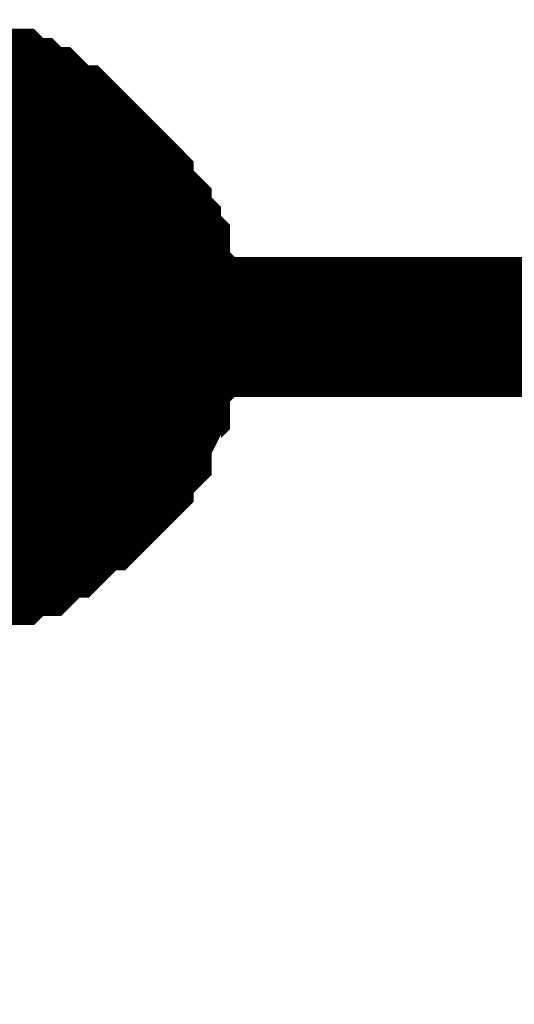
# Model space of a CAD drawing. Header units: inches. Extents: x 0 to 292, y 0 to 193.
# Tile 26 of 256: x 36.49 to 37.54, y 90.38 to 92.48. Entities that reach past the tile are written whole.
import ezdxf

# ---------------------------------------------------------------- set-up
doc = ezdxf.new("R2010")
doc.units = ezdxf.units.IN
doc.layers.add('Sheet', color=255, linetype='Continuous')

msp = doc.modelspace()

# ---------------------------------------------------------------- linework, layer by layer
at = {"layer": 'Sheet'}
for points in [[(36.3177, 92.3294, 0.2997, 0.2997, 0), (36.3566, 92.3294, 0.2997, 0.2997, 0), (36.3761, 92.3294, 0.2997, 0.2997, 0), (36.3956, 92.3099, 0.2997, 0.2997, 0), (36.4151, 92.3099, 0.2997, 0.2997, 0), (36.454, 92.3099, 0.2997, 0.2997, 0), (36.4735, 92.2904, 0.2997, 0.2997, 0), (36.493, 92.2904, 0.2997, 0.2997, 0), (36.5125, 92.2709, 0.2997, 0.2997, 0), (36.532, 92.2709, 0.2997, 0.2997, 0), (36.5515, 92.2514, 0.2997, 0.2997, 0), (36.571, 92.232, 0.2997, 0.2997, 0), (36.5904, 92.232, 0.2997, 0.2997, 0), (36.6099, 92.2125, 0.2997, 0.2997, 0), (36.6294, 92.193, 0.2997, 0.2997, 0), (36.6489, 92.1735, 0.2997, 0.2997, 0), (36.6684, 92.154, 0.2997, 0.2997, 0), (36.6879, 92.1345, 0.2997, 0.2997, 0), (36.7073, 92.115, 0.2997, 0.2997, 0), (36.7073, 92.0955, 0.2997, 0.2997, 0), (36.7268, 92.076, 0.2997, 0.2997, 0), (36.7463, 92.0565, 0.2997, 0.2997, 0), (36.7463, 92.037, 0.2997, 0.2997, 0), (36.7658, 92.0176, 0.2997, 0.2997, 0), (36.7658, 91.9981, 0.2997, 0.2997, 0), (36.7853, 91.9786, 0.2997, 0.2997, 0), (36.7853, 91.9396, 0.2997, 0.2997, 0), (36.7853, 91.9201, 0.2997, 0.2997, 0), (36.8048, 91.9006, 0.2997, 0.2997, 0), (36.8048, 91.8811, 0.2997, 0.2997, 0), (36.8048, 91.8421, 0.2997, 0.2997, 0), (36.8048, 91.8226, 0.2997, 0.2997, 0)], [(36.3177, 92.3294, 0.2997, 0.2997, 0), (36.3566, 92.3294, 0.2997, 0.2997, 0), (36.3761, 92.3294, 0.2997, 0.2997, 0), (36.3956, 92.3099, 0.2997, 0.2997, 0), (36.4151, 92.3099, 0.2997, 0.2997, 0), (36.454, 92.3099, 0.2997, 0.2997, 0), (36.4735, 92.2904, 0.2997, 0.2997, 0), (36.493, 92.2904, 0.2997, 0.2997, 0), (36.5125, 92.2709, 0.2997, 0.2997, 0), (36.532, 92.2709, 0.2997, 0.2997, 0), (36.5515, 92.2514, 0.2997, 0.2997, 0), (36.571, 92.232, 0.2997, 0.2997, 0), (36.5904, 92.232, 0.2997, 0.2997, 0), (36.6099, 92.2125, 0.2997, 0.2997, 0), (36.6294, 92.193, 0.2997, 0.2997, 0), (36.6489, 92.1735, 0.2997, 0.2997, 0), (36.6684, 92.154, 0.2997, 0.2997, 0), (36.6879, 92.1345, 0.2997, 0.2997, 0), (36.7073, 92.115, 0.2997, 0.2997, 0), (36.7073, 92.0955, 0.2997, 0.2997, 0), (36.7268, 92.076, 0.2997, 0.2997, 0), (36.7463, 92.0565, 0.2997, 0.2997, 0), (36.7463, 92.037, 0.2997, 0.2997, 0), (36.7658, 92.0176, 0.2997, 0.2997, 0), (36.7658, 91.9981, 0.2997, 0.2997, 0), (36.7853, 91.9786, 0.2997, 0.2997, 0), (36.7853, 91.9396, 0.2997, 0.2997, 0), (36.7853, 91.9201, 0.2997, 0.2997, 0), (36.8048, 91.9006, 0.2997, 0.2997, 0), (36.8048, 91.8811, 0.2997, 0.2997, 0), (36.8048, 91.8421, 0.2997, 0.2997, 0), (36.8048, 91.8226, 0.2997, 0.2997, 0)], [(36.3177, 92.3294, 0.2997, 0.2997, 0), (36.3566, 92.3294, 0.2997, 0.2997, 0), (36.3761, 92.3294, 0.2997, 0.2997, 0), (36.3956, 92.3099, 0.2997, 0.2997, 0), (36.4151, 92.3099, 0.2997, 0.2997, 0), (36.454, 92.3099, 0.2997, 0.2997, 0), (36.4735, 92.2904, 0.2997, 0.2997, 0), (36.493, 92.2904, 0.2997, 0.2997, 0), (36.5125, 92.2709, 0.2997, 0.2997, 0), (36.532, 92.2709, 0.2997, 0.2997, 0), (36.5515, 92.2514, 0.2997, 0.2997, 0), (36.571, 92.232, 0.2997, 0.2997, 0), (36.5904, 92.232, 0.2997, 0.2997, 0), (36.6099, 92.2125, 0.2997, 0.2997, 0), (36.6294, 92.193, 0.2997, 0.2997, 0), (36.6489, 92.1735, 0.2997, 0.2997, 0), (36.6684, 92.154, 0.2997, 0.2997, 0), (36.6879, 92.1345, 0.2997, 0.2997, 0), (36.7073, 92.115, 0.2997, 0.2997, 0), (36.7073, 92.0955, 0.2997, 0.2997, 0), (36.7268, 92.076, 0.2997, 0.2997, 0), (36.7463, 92.0565, 0.2997, 0.2997, 0), (36.7463, 92.037, 0.2997, 0.2997, 0), (36.7658, 92.0176, 0.2997, 0.2997, 0), (36.7658, 91.9981, 0.2997, 0.2997, 0), (36.7853, 91.9786, 0.2997, 0.2997, 0), (36.7853, 91.9396, 0.2997, 0.2997, 0), (36.7853, 91.9201, 0.2997, 0.2997, 0), (36.8048, 91.9006, 0.2997, 0.2997, 0), (36.8048, 91.8811, 0.2997, 0.2997, 0), (36.8048, 91.8421, 0.2997, 0.2997, 0), (36.8048, 91.8226, 0.2997, 0.2997, 0)], [(36.3177, 92.3294, 0.2997, 0.2997, 0), (36.3566, 92.3294, 0.2997, 0.2997, 0), (36.3761, 92.3294, 0.2997, 0.2997, 0), (36.3956, 92.3099, 0.2997, 0.2997, 0), (36.4151, 92.3099, 0.2997, 0.2997, 0), (36.454, 92.3099, 0.2997, 0.2997, 0), (36.4735, 92.2904, 0.2997, 0.2997, 0), (36.493, 92.2904, 0.2997, 0.2997, 0), (36.5125, 92.2709, 0.2997, 0.2997, 0), (36.532, 92.2709, 0.2997, 0.2997, 0), (36.5515, 92.2514, 0.2997, 0.2997, 0), (36.571, 92.232, 0.2997, 0.2997, 0), (36.5904, 92.232, 0.2997, 0.2997, 0), (36.6099, 92.2125, 0.2997, 0.2997, 0), (36.6294, 92.193, 0.2997, 0.2997, 0), (36.6489, 92.1735, 0.2997, 0.2997, 0), (36.6684, 92.154, 0.2997, 0.2997, 0), (36.6879, 92.1345, 0.2997, 0.2997, 0), (36.7073, 92.115, 0.2997, 0.2997, 0), (36.7073, 92.0955, 0.2997, 0.2997, 0), (36.7268, 92.076, 0.2997, 0.2997, 0), (36.7463, 92.0565, 0.2997, 0.2997, 0), (36.7463, 92.037, 0.2997, 0.2997, 0), (36.7658, 92.0176, 0.2997, 0.2997, 0), (36.7658, 91.9981, 0.2997, 0.2997, 0), (36.7853, 91.9786, 0.2997, 0.2997, 0), (36.7853, 91.9396, 0.2997, 0.2997, 0), (36.7853, 91.9201, 0.2997, 0.2997, 0), (36.8048, 91.9006, 0.2997, 0.2997, 0), (36.8048, 91.8811, 0.2997, 0.2997, 0), (36.8048, 91.8421, 0.2997, 0.2997, 0), (36.8048, 91.8226, 0.2997, 0.2997, 0)], [(36.4151, 92.3099, 0.0991, 0.0991, 0), (36.454, 92.3099, 0.0991, 0.0991, 0), (36.4735, 92.2904, 0.0991, 0.0991, 0), (36.493, 92.2904, 0.0991, 0.0991, 0), (36.5125, 92.2709, 0.0991, 0.0991, 0), (36.532, 92.2709, 0.0991, 0.0991, 0), (36.5515, 92.2514, 0.0991, 0.0991, 0), (36.571, 92.232, 0.0991, 0.0991, 0), (36.5904, 92.232, 0.0991, 0.0991, 0), (36.6099, 92.2125, 0.0991, 0.0991, 0), (36.6294, 92.193, 0.0991, 0.0991, 0), (36.6489, 92.1735, 0.0991, 0.0991, 0), (36.6684, 92.154, 0.0991, 0.0991, 0), (36.6879, 92.1345, 0.0991, 0.0991, 0), (36.7073, 92.115, 0.0991, 0.0991, 0), (36.7073, 92.0955, 0.0991, 0.0991, 0), (36.7268, 92.076, 0.0991, 0.0991, 0), (36.7463, 92.0565, 0.0991, 0.0991, 0), (36.7463, 92.037, 0.0991, 0.0991, 0), (36.7658, 92.0176, 0.0991, 0.0991, 0), (36.7658, 91.9981, 0.0991, 0.0991, 0), (36.7853, 91.9786, 0.0991, 0.0991, 0), (36.7853, 91.9396, 0.0991, 0.0991, 0), (36.7853, 91.9201, 0.0991, 0.0991, 0), (36.8048, 91.9006, 0.0991, 0.0991, 0), (36.8048, 91.8811, 0.0991, 0.0991, 0), (36.8048, 91.8421, 0.0991, 0.0991, 0), (36.8048, 91.8226, 0.0991, 0.0991, 0)], [(36.4151, 92.3099, 0.0991, 0.0991, 0), (36.454, 92.3099, 0.0991, 0.0991, 0), (36.4735, 92.2904, 0.0991, 0.0991, 0), (36.493, 92.2904, 0.0991, 0.0991, 0), (36.5125, 92.2709, 0.0991, 0.0991, 0), (36.532, 92.2709, 0.0991, 0.0991, 0), (36.5515, 92.2514, 0.0991, 0.0991, 0), (36.571, 92.232, 0.0991, 0.0991, 0), (36.5904, 92.232, 0.0991, 0.0991, 0), (36.6099, 92.2125, 0.0991, 0.0991, 0), (36.6294, 92.193, 0.0991, 0.0991, 0), (36.6489, 92.1735, 0.0991, 0.0991, 0), (36.6684, 92.154, 0.0991, 0.0991, 0), (36.6879, 92.1345, 0.0991, 0.0991, 0), (36.7073, 92.115, 0.0991, 0.0991, 0), (36.7073, 92.0955, 0.0991, 0.0991, 0), (36.7268, 92.076, 0.0991, 0.0991, 0), (36.7463, 92.0565, 0.0991, 0.0991, 0), (36.7463, 92.037, 0.0991, 0.0991, 0), (36.7658, 92.0176, 0.0991, 0.0991, 0), (36.7658, 91.9981, 0.0991, 0.0991, 0), (36.7853, 91.9786, 0.0991, 0.0991, 0), (36.7853, 91.9396, 0.0991, 0.0991, 0), (36.7853, 91.9201, 0.0991, 0.0991, 0), (36.8048, 91.9006, 0.0991, 0.0991, 0), (36.8048, 91.8811, 0.0991, 0.0991, 0), (36.8048, 91.8421, 0.0991, 0.0991, 0), (36.8048, 91.8226, 0.0991, 0.0991, 0)], [(36.4151, 92.3099, 0.0991, 0.0991, 0), (36.454, 92.3099, 0.0991, 0.0991, 0), (36.4735, 92.2904, 0.0991, 0.0991, 0), (36.493, 92.2904, 0.0991, 0.0991, 0), (36.5125, 92.2709, 0.0991, 0.0991, 0), (36.532, 92.2709, 0.0991, 0.0991, 0), (36.5515, 92.2514, 0.0991, 0.0991, 0), (36.571, 92.232, 0.0991, 0.0991, 0), (36.5904, 92.232, 0.0991, 0.0991, 0), (36.6099, 92.2125, 0.0991, 0.0991, 0), (36.6294, 92.193, 0.0991, 0.0991, 0), (36.6489, 92.1735, 0.0991, 0.0991, 0), (36.6684, 92.154, 0.0991, 0.0991, 0), (36.6879, 92.1345, 0.0991, 0.0991, 0), (36.7073, 92.115, 0.0991, 0.0991, 0), (36.7073, 92.0955, 0.0991, 0.0991, 0), (36.7268, 92.076, 0.0991, 0.0991, 0), (36.7463, 92.0565, 0.0991, 0.0991, 0), (36.7463, 92.037, 0.0991, 0.0991, 0), (36.7658, 92.0176, 0.0991, 0.0991, 0), (36.7658, 91.9981, 0.0991, 0.0991, 0), (36.7853, 91.9786, 0.0991, 0.0991, 0), (36.7853, 91.9396, 0.0991, 0.0991, 0), (36.7853, 91.9201, 0.0991, 0.0991, 0), (36.8048, 91.9006, 0.0991, 0.0991, 0), (36.8048, 91.8811, 0.0991, 0.0991, 0), (36.8048, 91.8421, 0.0991, 0.0991, 0), (36.8048, 91.8226, 0.0991, 0.0991, 0)], [(36.4151, 92.3099, 0.0991, 0.0991, 0), (36.454, 92.3099, 0.0991, 0.0991, 0), (36.4735, 92.2904, 0.0991, 0.0991, 0), (36.493, 92.2904, 0.0991, 0.0991, 0), (36.5125, 92.2709, 0.0991, 0.0991, 0), (36.532, 92.2709, 0.0991, 0.0991, 0), (36.5515, 92.2514, 0.0991, 0.0991, 0), (36.571, 92.232, 0.0991, 0.0991, 0), (36.5904, 92.232, 0.0991, 0.0991, 0), (36.6099, 92.2125, 0.0991, 0.0991, 0), (36.6294, 92.193, 0.0991, 0.0991, 0), (36.6489, 92.1735, 0.0991, 0.0991, 0), (36.6684, 92.154, 0.0991, 0.0991, 0), (36.6879, 92.1345, 0.0991, 0.0991, 0), (36.7073, 92.115, 0.0991, 0.0991, 0), (36.7073, 92.0955, 0.0991, 0.0991, 0), (36.7268, 92.076, 0.0991, 0.0991, 0), (36.7463, 92.0565, 0.0991, 0.0991, 0), (36.7463, 92.037, 0.0991, 0.0991, 0), (36.7658, 92.0176, 0.0991, 0.0991, 0), (36.7658, 91.9981, 0.0991, 0.0991, 0), (36.7853, 91.9786, 0.0991, 0.0991, 0), (36.7853, 91.9396, 0.0991, 0.0991, 0), (36.7853, 91.9201, 0.0991, 0.0991, 0), (36.8048, 91.9006, 0.0991, 0.0991, 0), (36.8048, 91.8811, 0.0991, 0.0991, 0), (36.8048, 91.8421, 0.0991, 0.0991, 0), (36.8048, 91.8226, 0.0991, 0.0991, 0)], [(36.2982, 89.971, 0.2997, 0.2997, 0), (36.2982, 91.8226, 0.2997, 0.2997, 0), (48.3002, 91.8226, 0.2997, 0.2997, 0)], [(36.8048, 91.8226, 0.2997, 0.2997, 0), (36.8048, 91.8032, 0.2997, 0.2997, 0), (36.8048, 91.7642, 0.2997, 0.2997, 0), (36.8048, 91.7447, 0.2997, 0.2997, 0), (36.7853, 91.7252, 0.2997, 0.2997, 0), (36.7853, 91.6862, 0.2997, 0.2997, 0), (36.7853, 91.6667, 0.2997, 0.2997, 0), (36.7658, 91.6472, 0.2997, 0.2997, 0), (36.7658, 91.6277, 0.2997, 0.2997, 0), (36.7463, 91.5887, 0.2997, 0.2997, 0), (36.7463, 91.5693, 0.2997, 0.2997, 0), (36.7268, 91.5498, 0.2997, 0.2997, 0), (36.7073, 91.5303, 0.2997, 0.2997, 0), (36.7073, 91.5108, 0.2997, 0.2997, 0), (36.6879, 91.4913, 0.2997, 0.2997, 0), (36.6684, 91.4718, 0.2997, 0.2997, 0), (36.6489, 91.4523, 0.2997, 0.2997, 0), (36.6294, 91.4523, 0.2997, 0.2997, 0), (36.6099, 91.4328, 0.2997, 0.2997, 0), (36.5904, 91.4133, 0.2997, 0.2997, 0), (36.571, 91.3938, 0.2997, 0.2997, 0), (36.5515, 91.3938, 0.2997, 0.2997, 0), (36.532, 91.3743, 0.2997, 0.2997, 0), (36.5125, 91.3549, 0.2997, 0.2997, 0), (36.493, 91.3549, 0.2997, 0.2997, 0), (36.4735, 91.3549, 0.2997, 0.2997, 0), (36.454, 91.3354, 0.2997, 0.2997, 0), (36.4151, 91.3354, 0.2997, 0.2997, 0), (36.3956, 91.3354, 0.2997, 0.2997, 0), (36.3761, 91.3159, 0.2997, 0.2997, 0), (36.3566, 91.3159, 0.2997, 0.2997, 0), (36.3177, 91.3159, 0.2997, 0.2997, 0)], [(36.8048, 91.8226, 0.2997, 0.2997, 0), (36.8048, 91.8032, 0.2997, 0.2997, 0), (36.8048, 91.7642, 0.2997, 0.2997, 0), (36.8048, 91.7447, 0.2997, 0.2997, 0), (36.7853, 91.7252, 0.2997, 0.2997, 0), (36.7853, 91.6862, 0.2997, 0.2997, 0), (36.7853, 91.6667, 0.2997, 0.2997, 0), (36.7658, 91.6472, 0.2997, 0.2997, 0), (36.7658, 91.6277, 0.2997, 0.2997, 0), (36.7463, 91.5887, 0.2997, 0.2997, 0), (36.7463, 91.5693, 0.2997, 0.2997, 0), (36.7268, 91.5498, 0.2997, 0.2997, 0), (36.7073, 91.5303, 0.2997, 0.2997, 0), (36.7073, 91.5108, 0.2997, 0.2997, 0), (36.6879, 91.4913, 0.2997, 0.2997, 0), (36.6684, 91.4718, 0.2997, 0.2997, 0), (36.6489, 91.4523, 0.2997, 0.2997, 0), (36.6294, 91.4523, 0.2997, 0.2997, 0), (36.6099, 91.4328, 0.2997, 0.2997, 0), (36.5904, 91.4133, 0.2997, 0.2997, 0), (36.571, 91.3938, 0.2997, 0.2997, 0), (36.5515, 91.3938, 0.2997, 0.2997, 0), (36.532, 91.3743, 0.2997, 0.2997, 0), (36.5125, 91.3549, 0.2997, 0.2997, 0), (36.493, 91.3549, 0.2997, 0.2997, 0), (36.4735, 91.3549, 0.2997, 0.2997, 0), (36.454, 91.3354, 0.2997, 0.2997, 0), (36.4151, 91.3354, 0.2997, 0.2997, 0), (36.3956, 91.3354, 0.2997, 0.2997, 0), (36.3761, 91.3159, 0.2997, 0.2997, 0), (36.3566, 91.3159, 0.2997, 0.2997, 0), (36.3177, 91.3159, 0.2997, 0.2997, 0)], [(36.8048, 91.8226, 0.2997, 0.2997, 0), (36.8048, 91.8032, 0.2997, 0.2997, 0), (36.8048, 91.7642, 0.2997, 0.2997, 0), (36.8048, 91.7447, 0.2997, 0.2997, 0), (36.7853, 91.7252, 0.2997, 0.2997, 0), (36.7853, 91.6862, 0.2997, 0.2997, 0), (36.7853, 91.6667, 0.2997, 0.2997, 0), (36.7658, 91.6472, 0.2997, 0.2997, 0), (36.7658, 91.6277, 0.2997, 0.2997, 0), (36.7463, 91.5887, 0.2997, 0.2997, 0), (36.7463, 91.5693, 0.2997, 0.2997, 0), (36.7268, 91.5498, 0.2997, 0.2997, 0), (36.7073, 91.5303, 0.2997, 0.2997, 0), (36.7073, 91.5108, 0.2997, 0.2997, 0), (36.6879, 91.4913, 0.2997, 0.2997, 0), (36.6684, 91.4718, 0.2997, 0.2997, 0), (36.6489, 91.4523, 0.2997, 0.2997, 0), (36.6294, 91.4523, 0.2997, 0.2997, 0), (36.6099, 91.4328, 0.2997, 0.2997, 0), (36.5904, 91.4133, 0.2997, 0.2997, 0), (36.571, 91.3938, 0.2997, 0.2997, 0), (36.5515, 91.3938, 0.2997, 0.2997, 0), (36.532, 91.3743, 0.2997, 0.2997, 0), (36.5125, 91.3549, 0.2997, 0.2997, 0), (36.493, 91.3549, 0.2997, 0.2997, 0), (36.4735, 91.3549, 0.2997, 0.2997, 0), (36.454, 91.3354, 0.2997, 0.2997, 0), (36.4151, 91.3354, 0.2997, 0.2997, 0), (36.3956, 91.3354, 0.2997, 0.2997, 0), (36.3761, 91.3159, 0.2997, 0.2997, 0), (36.3566, 91.3159, 0.2997, 0.2997, 0), (36.3177, 91.3159, 0.2997, 0.2997, 0)], [(36.8048, 91.8226, 0.2997, 0.2997, 0), (36.8048, 91.8032, 0.2997, 0.2997, 0), (36.8048, 91.7642, 0.2997, 0.2997, 0), (36.8048, 91.7447, 0.2997, 0.2997, 0), (36.7853, 91.7252, 0.2997, 0.2997, 0), (36.7853, 91.6862, 0.2997, 0.2997, 0), (36.7853, 91.6667, 0.2997, 0.2997, 0), (36.7658, 91.6472, 0.2997, 0.2997, 0), (36.7658, 91.6277, 0.2997, 0.2997, 0), (36.7463, 91.5887, 0.2997, 0.2997, 0), (36.7463, 91.5693, 0.2997, 0.2997, 0), (36.7268, 91.5498, 0.2997, 0.2997, 0), (36.7073, 91.5303, 0.2997, 0.2997, 0), (36.7073, 91.5108, 0.2997, 0.2997, 0), (36.6879, 91.4913, 0.2997, 0.2997, 0), (36.6684, 91.4718, 0.2997, 0.2997, 0), (36.6489, 91.4523, 0.2997, 0.2997, 0), (36.6294, 91.4523, 0.2997, 0.2997, 0), (36.6099, 91.4328, 0.2997, 0.2997, 0), (36.5904, 91.4133, 0.2997, 0.2997, 0), (36.571, 91.3938, 0.2997, 0.2997, 0), (36.5515, 91.3938, 0.2997, 0.2997, 0), (36.532, 91.3743, 0.2997, 0.2997, 0), (36.5125, 91.3549, 0.2997, 0.2997, 0), (36.493, 91.3549, 0.2997, 0.2997, 0), (36.4735, 91.3549, 0.2997, 0.2997, 0), (36.454, 91.3354, 0.2997, 0.2997, 0), (36.4151, 91.3354, 0.2997, 0.2997, 0), (36.3956, 91.3354, 0.2997, 0.2997, 0), (36.3761, 91.3159, 0.2997, 0.2997, 0), (36.3566, 91.3159, 0.2997, 0.2997, 0), (36.3177, 91.3159, 0.2997, 0.2997, 0)], [(36.8048, 91.8226, 0.2997, 0.2997, 0), (36.8048, 91.8226, 0.2997, 0.2997, 0), (36.8048, 91.8226, 0.2997, 0.2997, 0), (36.8048, 91.8226, 0.2997, 0.2997, 0), (36.8048, 91.8226, 0.2997, 0.2997, 0), (36.8048, 91.8226, 0.2997, 0.2997, 0), (36.8048, 91.8226, 0.2997, 0.2997, 0), (36.8048, 91.8226, 0.2997, 0.2997, 0), (36.8048, 91.8226, 0.2997, 0.2997, 0), (36.8048, 91.8226, 0.2997, 0.2997, 0), (36.8048, 91.8226, 0.2997, 0.2997, 0), (36.8048, 91.8226, 0.2997, 0.2997, 0), (36.8048, 91.8226, 0.2997, 0.2997, 0), (36.8048, 91.8226, 0.2997, 0.2997, 0), (36.8048, 91.8226, 0.2997, 0.2997, 0), (36.8048, 91.8226, 0.2997, 0.2997, 0), (36.8048, 91.8226, 0.2997, 0.2997, 0), (36.8048, 91.8226, 0.2997, 0.2997, 0), (36.8048, 91.8226, 0.2997, 0.2997, 0), (36.8048, 91.8226, 0.2997, 0.2997, 0), (36.8048, 91.8226, 0.2997, 0.2997, 0), (36.8048, 91.8226, 0.2997, 0.2997, 0), (36.8048, 91.8226, 0.2997, 0.2997, 0), (36.8048, 91.8226, 0.2997, 0.2997, 0), (36.8048, 91.8226, 0.2997, 0.2997, 0), (36.8048, 91.8226, 0.2997, 0.2997, 0), (36.8048, 91.8226, 0.2997, 0.2997, 0), (36.8048, 91.8226, 0.2997, 0.2997, 0), (36.8048, 91.8226, 0.2997, 0.2997, 0), (36.8048, 91.8226, 0.2997, 0.2997, 0), (36.8048, 91.8226, 0.2997, 0.2997, 0), (36.8048, 91.8226, 0.2997, 0.2997, 0), (36.8048, 91.8226, 0.2997, 0.2997, 0)], [(36.8048, 91.8226, 0.2997, 0.2997, 0), (36.8048, 91.8226, 0.2997, 0.2997, 0)], [(36.8048, 91.8226, 0.2997, 0.2997, 0), (36.8048, 91.8226, 0.2997, 0.2997, 0), (36.8048, 91.8226, 0.2997, 0.2997, 0), (36.8048, 91.8226, 0.2997, 0.2997, 0), (36.8048, 91.8226, 0.2997, 0.2997, 0), (36.8048, 91.8226, 0.2997, 0.2997, 0), (36.8048, 91.8226, 0.2997, 0.2997, 0), (36.8048, 91.8226, 0.2997, 0.2997, 0), (36.8048, 91.8226, 0.2997, 0.2997, 0), (36.8048, 91.8226, 0.2997, 0.2997, 0), (36.8048, 91.8226, 0.2997, 0.2997, 0), (36.8048, 91.8226, 0.2997, 0.2997, 0), (36.8048, 91.8226, 0.2997, 0.2997, 0), (36.8048, 91.8226, 0.2997, 0.2997, 0), (36.8048, 91.8226, 0.2997, 0.2997, 0), (36.8048, 91.8226, 0.2997, 0.2997, 0), (36.8048, 91.8226, 0.2997, 0.2997, 0), (36.8048, 91.8226, 0.2997, 0.2997, 0), (36.8048, 91.8226, 0.2997, 0.2997, 0), (36.8048, 91.8226, 0.2997, 0.2997, 0), (36.8048, 91.8226, 0.2997, 0.2997, 0), (36.8048, 91.8226, 0.2997, 0.2997, 0), (36.8048, 91.8226, 0.2997, 0.2997, 0), (36.8048, 91.8226, 0.2997, 0.2997, 0), (36.8048, 91.8226, 0.2997, 0.2997, 0), (36.8048, 91.8226, 0.2997, 0.2997, 0), (36.8048, 91.8226, 0.2997, 0.2997, 0), (36.8048, 91.8226, 0.2997, 0.2997, 0), (36.8048, 91.8226, 0.2997, 0.2997, 0), (36.8048, 91.8226, 0.2997, 0.2997, 0), (36.8048, 91.8226, 0.2997, 0.2997, 0), (36.8048, 91.8226, 0.2997, 0.2997, 0), (36.8048, 91.8226, 0.2997, 0.2997, 0)], [(36.8048, 91.8226, 0.2997, 0.2997, 0), (36.8048, 91.8226, 0.2997, 0.2997, 0)], [(36.8048, 91.8226, 0.2997, 0.2997, 0), (36.8048, 91.8226, 0.2997, 0.2997, 0), (36.8048, 91.8226, 0.2997, 0.2997, 0), (36.8048, 91.8226, 0.2997, 0.2997, 0), (36.8048, 91.8226, 0.2997, 0.2997, 0), (36.8048, 91.8226, 0.2997, 0.2997, 0), (36.8048, 91.8226, 0.2997, 0.2997, 0), (36.8048, 91.8226, 0.2997, 0.2997, 0), (36.8048, 91.8226, 0.2997, 0.2997, 0), (36.8048, 91.8226, 0.2997, 0.2997, 0), (36.8048, 91.8226, 0.2997, 0.2997, 0), (36.8048, 91.8226, 0.2997, 0.2997, 0), (36.8048, 91.8226, 0.2997, 0.2997, 0), (36.8048, 91.8226, 0.2997, 0.2997, 0), (36.8048, 91.8226, 0.2997, 0.2997, 0), (36.8048, 91.8226, 0.2997, 0.2997, 0), (36.8048, 91.8226, 0.2997, 0.2997, 0), (36.8048, 91.8226, 0.2997, 0.2997, 0), (36.8048, 91.8226, 0.2997, 0.2997, 0), (36.8048, 91.8226, 0.2997, 0.2997, 0), (36.8048, 91.8226, 0.2997, 0.2997, 0), (36.8048, 91.8226, 0.2997, 0.2997, 0), (36.8048, 91.8226, 0.2997, 0.2997, 0), (36.8048, 91.8226, 0.2997, 0.2997, 0), (36.8048, 91.8226, 0.2997, 0.2997, 0), (36.8048, 91.8226, 0.2997, 0.2997, 0), (36.8048, 91.8226, 0.2997, 0.2997, 0), (36.8048, 91.8226, 0.2997, 0.2997, 0), (36.8048, 91.8226, 0.2997, 0.2997, 0), (36.8048, 91.8226, 0.2997, 0.2997, 0), (36.8048, 91.8226, 0.2997, 0.2997, 0), (36.8048, 91.8226, 0.2997, 0.2997, 0), (36.8048, 91.8226, 0.2997, 0.2997, 0)], [(36.8048, 91.8226, 0.2997, 0.2997, 0), (36.8048, 91.8226, 0.2997, 0.2997, 0)], [(36.8048, 91.8226, 0.2997, 0.2997, 0), (36.8048, 91.8226, 0.2997, 0.2997, 0), (36.8048, 91.8226, 0.2997, 0.2997, 0), (36.8048, 91.8226, 0.2997, 0.2997, 0), (36.8048, 91.8226, 0.2997, 0.2997, 0), (36.8048, 91.8226, 0.2997, 0.2997, 0), (36.8048, 91.8226, 0.2997, 0.2997, 0), (36.8048, 91.8226, 0.2997, 0.2997, 0), (36.8048, 91.8226, 0.2997, 0.2997, 0), (36.8048, 91.8226, 0.2997, 0.2997, 0), (36.8048, 91.8226, 0.2997, 0.2997, 0), (36.8048, 91.8226, 0.2997, 0.2997, 0), (36.8048, 91.8226, 0.2997, 0.2997, 0), (36.8048, 91.8226, 0.2997, 0.2997, 0), (36.8048, 91.8226, 0.2997, 0.2997, 0), (36.8048, 91.8226, 0.2997, 0.2997, 0), (36.8048, 91.8226, 0.2997, 0.2997, 0), (36.8048, 91.8226, 0.2997, 0.2997, 0), (36.8048, 91.8226, 0.2997, 0.2997, 0), (36.8048, 91.8226, 0.2997, 0.2997, 0), (36.8048, 91.8226, 0.2997, 0.2997, 0), (36.8048, 91.8226, 0.2997, 0.2997, 0), (36.8048, 91.8226, 0.2997, 0.2997, 0), (36.8048, 91.8226, 0.2997, 0.2997, 0), (36.8048, 91.8226, 0.2997, 0.2997, 0), (36.8048, 91.8226, 0.2997, 0.2997, 0), (36.8048, 91.8226, 0.2997, 0.2997, 0), (36.8048, 91.8226, 0.2997, 0.2997, 0), (36.8048, 91.8226, 0.2997, 0.2997, 0), (36.8048, 91.8226, 0.2997, 0.2997, 0), (36.8048, 91.8226, 0.2997, 0.2997, 0), (36.8048, 91.8226, 0.2997, 0.2997, 0), (36.8048, 91.8226, 0.2997, 0.2997, 0)], [(36.8048, 91.8226, 0.2997, 0.2997, 0), (36.8048, 91.8226, 0.2997, 0.2997, 0)], [(36.8048, 91.8226, 0.0991, 0.0991, 0), (36.8048, 91.8032, 0.0991, 0.0991, 0), (36.8048, 91.7642, 0.0991, 0.0991, 0), (36.8048, 91.7447, 0.0991, 0.0991, 0), (36.7853, 91.7252, 0.0991, 0.0991, 0), (36.7853, 91.6862, 0.0991, 0.0991, 0), (36.7853, 91.6667, 0.0991, 0.0991, 0), (36.7658, 91.6472, 0.0991, 0.0991, 0), (36.7658, 91.6277, 0.0991, 0.0991, 0), (36.7463, 91.5887, 0.0991, 0.0991, 0), (36.7463, 91.5693, 0.0991, 0.0991, 0), (36.7268, 91.5498, 0.0991, 0.0991, 0), (36.7073, 91.5303, 0.0991, 0.0991, 0), (36.7073, 91.5108, 0.0991, 0.0991, 0), (36.6879, 91.4913, 0.0991, 0.0991, 0), (36.6684, 91.4718, 0.0991, 0.0991, 0), (36.6489, 91.4523, 0.0991, 0.0991, 0), (36.6294, 91.4523, 0.0991, 0.0991, 0), (36.6099, 91.4328, 0.0991, 0.0991, 0), (36.5904, 91.4133, 0.0991, 0.0991, 0), (36.571, 91.3938, 0.0991, 0.0991, 0), (36.5515, 91.3938, 0.0991, 0.0991, 0), (36.532, 91.3743, 0.0991, 0.0991, 0), (36.5125, 91.3549, 0.0991, 0.0991, 0), (36.493, 91.3549, 0.0991, 0.0991, 0), (36.4735, 91.3549, 0.0991, 0.0991, 0), (36.454, 91.3354, 0.0991, 0.0991, 0), (36.4151, 91.3354, 0.0991, 0.0991, 0)], [(36.8048, 91.8226, 0.0991, 0.0991, 0), (36.8048, 91.8032, 0.0991, 0.0991, 0), (36.8048, 91.7642, 0.0991, 0.0991, 0), (36.8048, 91.7447, 0.0991, 0.0991, 0), (36.7853, 91.7252, 0.0991, 0.0991, 0), (36.7853, 91.6862, 0.0991, 0.0991, 0), (36.7853, 91.6667, 0.0991, 0.0991, 0), (36.7658, 91.6472, 0.0991, 0.0991, 0), (36.7658, 91.6277, 0.0991, 0.0991, 0), (36.7463, 91.5887, 0.0991, 0.0991, 0), (36.7463, 91.5693, 0.0991, 0.0991, 0), (36.7268, 91.5498, 0.0991, 0.0991, 0), (36.7073, 91.5303, 0.0991, 0.0991, 0), (36.7073, 91.5108, 0.0991, 0.0991, 0), (36.6879, 91.4913, 0.0991, 0.0991, 0), (36.6684, 91.4718, 0.0991, 0.0991, 0), (36.6489, 91.4523, 0.0991, 0.0991, 0), (36.6294, 91.4523, 0.0991, 0.0991, 0), (36.6099, 91.4328, 0.0991, 0.0991, 0), (36.5904, 91.4133, 0.0991, 0.0991, 0), (36.571, 91.3938, 0.0991, 0.0991, 0), (36.5515, 91.3938, 0.0991, 0.0991, 0), (36.532, 91.3743, 0.0991, 0.0991, 0), (36.5125, 91.3549, 0.0991, 0.0991, 0), (36.493, 91.3549, 0.0991, 0.0991, 0), (36.4735, 91.3549, 0.0991, 0.0991, 0), (36.454, 91.3354, 0.0991, 0.0991, 0), (36.4151, 91.3354, 0.0991, 0.0991, 0)], [(36.8048, 91.8226, 0.0991, 0.0991, 0), (36.8048, 91.8032, 0.0991, 0.0991, 0), (36.8048, 91.7642, 0.0991, 0.0991, 0), (36.8048, 91.7447, 0.0991, 0.0991, 0), (36.7853, 91.7252, 0.0991, 0.0991, 0), (36.7853, 91.6862, 0.0991, 0.0991, 0), (36.7853, 91.6667, 0.0991, 0.0991, 0), (36.7658, 91.6472, 0.0991, 0.0991, 0), (36.7658, 91.6277, 0.0991, 0.0991, 0), (36.7463, 91.5887, 0.0991, 0.0991, 0), (36.7463, 91.5693, 0.0991, 0.0991, 0), (36.7268, 91.5498, 0.0991, 0.0991, 0), (36.7073, 91.5303, 0.0991, 0.0991, 0), (36.7073, 91.5108, 0.0991, 0.0991, 0), (36.6879, 91.4913, 0.0991, 0.0991, 0), (36.6684, 91.4718, 0.0991, 0.0991, 0), (36.6489, 91.4523, 0.0991, 0.0991, 0), (36.6294, 91.4523, 0.0991, 0.0991, 0), (36.6099, 91.4328, 0.0991, 0.0991, 0), (36.5904, 91.4133, 0.0991, 0.0991, 0), (36.571, 91.3938, 0.0991, 0.0991, 0), (36.5515, 91.3938, 0.0991, 0.0991, 0), (36.532, 91.3743, 0.0991, 0.0991, 0), (36.5125, 91.3549, 0.0991, 0.0991, 0), (36.493, 91.3549, 0.0991, 0.0991, 0), (36.4735, 91.3549, 0.0991, 0.0991, 0), (36.454, 91.3354, 0.0991, 0.0991, 0), (36.4151, 91.3354, 0.0991, 0.0991, 0)], [(36.8048, 91.8226, 0.0991, 0.0991, 0), (36.8048, 91.8032, 0.0991, 0.0991, 0), (36.8048, 91.7642, 0.0991, 0.0991, 0), (36.8048, 91.7447, 0.0991, 0.0991, 0), (36.7853, 91.7252, 0.0991, 0.0991, 0), (36.7853, 91.6862, 0.0991, 0.0991, 0), (36.7853, 91.6667, 0.0991, 0.0991, 0), (36.7658, 91.6472, 0.0991, 0.0991, 0), (36.7658, 91.6277, 0.0991, 0.0991, 0), (36.7463, 91.5887, 0.0991, 0.0991, 0), (36.7463, 91.5693, 0.0991, 0.0991, 0), (36.7268, 91.5498, 0.0991, 0.0991, 0), (36.7073, 91.5303, 0.0991, 0.0991, 0), (36.7073, 91.5108, 0.0991, 0.0991, 0), (36.6879, 91.4913, 0.0991, 0.0991, 0), (36.6684, 91.4718, 0.0991, 0.0991, 0), (36.6489, 91.4523, 0.0991, 0.0991, 0), (36.6294, 91.4523, 0.0991, 0.0991, 0), (36.6099, 91.4328, 0.0991, 0.0991, 0), (36.5904, 91.4133, 0.0991, 0.0991, 0), (36.571, 91.3938, 0.0991, 0.0991, 0), (36.5515, 91.3938, 0.0991, 0.0991, 0), (36.532, 91.3743, 0.0991, 0.0991, 0), (36.5125, 91.3549, 0.0991, 0.0991, 0), (36.493, 91.3549, 0.0991, 0.0991, 0), (36.4735, 91.3549, 0.0991, 0.0991, 0), (36.454, 91.3354, 0.0991, 0.0991, 0), (36.4151, 91.3354, 0.0991, 0.0991, 0)], [(36.8048, 91.8226, 0.0991, 0.0991, 0), (36.8048, 91.8226, 0.0991, 0.0991, 0), (36.8048, 91.8226, 0.0991, 0.0991, 0), (36.8048, 91.8226, 0.0991, 0.0991, 0), (36.8048, 91.8226, 0.0991, 0.0991, 0), (36.8048, 91.8226, 0.0991, 0.0991, 0), (36.8048, 91.8226, 0.0991, 0.0991, 0), (36.8048, 91.8226, 0.0991, 0.0991, 0), (36.8048, 91.8226, 0.0991, 0.0991, 0), (36.8048, 91.8226, 0.0991, 0.0991, 0), (36.8048, 91.8226, 0.0991, 0.0991, 0), (36.8048, 91.8226, 0.0991, 0.0991, 0), (36.8048, 91.8226, 0.0991, 0.0991, 0), (36.8048, 91.8226, 0.0991, 0.0991, 0), (36.8048, 91.8226, 0.0991, 0.0991, 0), (36.8048, 91.8226, 0.0991, 0.0991, 0), (36.8048, 91.8226, 0.0991, 0.0991, 0), (36.8048, 91.8226, 0.0991, 0.0991, 0), (36.8048, 91.8226, 0.0991, 0.0991, 0), (36.8048, 91.8226, 0.0991, 0.0991, 0), (36.8048, 91.8226, 0.0991, 0.0991, 0), (36.8048, 91.8226, 0.0991, 0.0991, 0), (36.8048, 91.8226, 0.0991, 0.0991, 0), (36.8048, 91.8226, 0.0991, 0.0991, 0), (36.8048, 91.8226, 0.0991, 0.0991, 0), (36.8048, 91.8226, 0.0991, 0.0991, 0), (36.8048, 91.8226, 0.0991, 0.0991, 0), (36.8048, 91.8226, 0.0991, 0.0991, 0), (36.8048, 91.8226, 0.0991, 0.0991, 0), (36.8048, 91.8226, 0.0991, 0.0991, 0), (36.8048, 91.8226, 0.0991, 0.0991, 0), (36.8048, 91.8226, 0.0991, 0.0991, 0), (36.8048, 91.8226, 0.0991, 0.0991, 0)], [(36.8048, 91.8226, 0.0991, 0.0991, 0), (36.8048, 91.8226, 0.0991, 0.0991, 0)], [(36.8048, 91.8226, 0.0991, 0.0991, 0), (36.8048, 91.8226, 0.0991, 0.0991, 0), (36.8048, 91.8226, 0.0991, 0.0991, 0), (36.8048, 91.8226, 0.0991, 0.0991, 0), (36.8048, 91.8226, 0.0991, 0.0991, 0), (36.8048, 91.8226, 0.0991, 0.0991, 0), (36.8048, 91.8226, 0.0991, 0.0991, 0), (36.8048, 91.8226, 0.0991, 0.0991, 0), (36.8048, 91.8226, 0.0991, 0.0991, 0), (36.8048, 91.8226, 0.0991, 0.0991, 0), (36.8048, 91.8226, 0.0991, 0.0991, 0), (36.8048, 91.8226, 0.0991, 0.0991, 0), (36.8048, 91.8226, 0.0991, 0.0991, 0), (36.8048, 91.8226, 0.0991, 0.0991, 0), (36.8048, 91.8226, 0.0991, 0.0991, 0), (36.8048, 91.8226, 0.0991, 0.0991, 0), (36.8048, 91.8226, 0.0991, 0.0991, 0), (36.8048, 91.8226, 0.0991, 0.0991, 0), (36.8048, 91.8226, 0.0991, 0.0991, 0), (36.8048, 91.8226, 0.0991, 0.0991, 0), (36.8048, 91.8226, 0.0991, 0.0991, 0), (36.8048, 91.8226, 0.0991, 0.0991, 0), (36.8048, 91.8226, 0.0991, 0.0991, 0), (36.8048, 91.8226, 0.0991, 0.0991, 0), (36.8048, 91.8226, 0.0991, 0.0991, 0), (36.8048, 91.8226, 0.0991, 0.0991, 0), (36.8048, 91.8226, 0.0991, 0.0991, 0), (36.8048, 91.8226, 0.0991, 0.0991, 0), (36.8048, 91.8226, 0.0991, 0.0991, 0), (36.8048, 91.8226, 0.0991, 0.0991, 0), (36.8048, 91.8226, 0.0991, 0.0991, 0), (36.8048, 91.8226, 0.0991, 0.0991, 0), (36.8048, 91.8226, 0.0991, 0.0991, 0)], [(36.8048, 91.8226, 0.0991, 0.0991, 0), (36.8048, 91.8226, 0.0991, 0.0991, 0)], [(36.8048, 91.8226, 0.0991, 0.0991, 0), (36.8048, 91.8226, 0.0991, 0.0991, 0), (36.8048, 91.8226, 0.0991, 0.0991, 0), (36.8048, 91.8226, 0.0991, 0.0991, 0), (36.8048, 91.8226, 0.0991, 0.0991, 0), (36.8048, 91.8226, 0.0991, 0.0991, 0), (36.8048, 91.8226, 0.0991, 0.0991, 0), (36.8048, 91.8226, 0.0991, 0.0991, 0), (36.8048, 91.8226, 0.0991, 0.0991, 0), (36.8048, 91.8226, 0.0991, 0.0991, 0), (36.8048, 91.8226, 0.0991, 0.0991, 0), (36.8048, 91.8226, 0.0991, 0.0991, 0), (36.8048, 91.8226, 0.0991, 0.0991, 0), (36.8048, 91.8226, 0.0991, 0.0991, 0), (36.8048, 91.8226, 0.0991, 0.0991, 0), (36.8048, 91.8226, 0.0991, 0.0991, 0), (36.8048, 91.8226, 0.0991, 0.0991, 0), (36.8048, 91.8226, 0.0991, 0.0991, 0), (36.8048, 91.8226, 0.0991, 0.0991, 0), (36.8048, 91.8226, 0.0991, 0.0991, 0), (36.8048, 91.8226, 0.0991, 0.0991, 0), (36.8048, 91.8226, 0.0991, 0.0991, 0), (36.8048, 91.8226, 0.0991, 0.0991, 0), (36.8048, 91.8226, 0.0991, 0.0991, 0), (36.8048, 91.8226, 0.0991, 0.0991, 0), (36.8048, 91.8226, 0.0991, 0.0991, 0), (36.8048, 91.8226, 0.0991, 0.0991, 0), (36.8048, 91.8226, 0.0991, 0.0991, 0), (36.8048, 91.8226, 0.0991, 0.0991, 0), (36.8048, 91.8226, 0.0991, 0.0991, 0), (36.8048, 91.8226, 0.0991, 0.0991, 0), (36.8048, 91.8226, 0.0991, 0.0991, 0), (36.8048, 91.8226, 0.0991, 0.0991, 0)], [(36.8048, 91.8226, 0.0991, 0.0991, 0), (36.8048, 91.8226, 0.0991, 0.0991, 0)], [(36.8048, 91.8226, 0.0991, 0.0991, 0), (36.8048, 91.8226, 0.0991, 0.0991, 0), (36.8048, 91.8226, 0.0991, 0.0991, 0), (36.8048, 91.8226, 0.0991, 0.0991, 0), (36.8048, 91.8226, 0.0991, 0.0991, 0), (36.8048, 91.8226, 0.0991, 0.0991, 0), (36.8048, 91.8226, 0.0991, 0.0991, 0), (36.8048, 91.8226, 0.0991, 0.0991, 0), (36.8048, 91.8226, 0.0991, 0.0991, 0), (36.8048, 91.8226, 0.0991, 0.0991, 0), (36.8048, 91.8226, 0.0991, 0.0991, 0), (36.8048, 91.8226, 0.0991, 0.0991, 0), (36.8048, 91.8226, 0.0991, 0.0991, 0), (36.8048, 91.8226, 0.0991, 0.0991, 0), (36.8048, 91.8226, 0.0991, 0.0991, 0), (36.8048, 91.8226, 0.0991, 0.0991, 0), (36.8048, 91.8226, 0.0991, 0.0991, 0), (36.8048, 91.8226, 0.0991, 0.0991, 0), (36.8048, 91.8226, 0.0991, 0.0991, 0), (36.8048, 91.8226, 0.0991, 0.0991, 0), (36.8048, 91.8226, 0.0991, 0.0991, 0), (36.8048, 91.8226, 0.0991, 0.0991, 0), (36.8048, 91.8226, 0.0991, 0.0991, 0), (36.8048, 91.8226, 0.0991, 0.0991, 0), (36.8048, 91.8226, 0.0991, 0.0991, 0), (36.8048, 91.8226, 0.0991, 0.0991, 0), (36.8048, 91.8226, 0.0991, 0.0991, 0), (36.8048, 91.8226, 0.0991, 0.0991, 0), (36.8048, 91.8226, 0.0991, 0.0991, 0), (36.8048, 91.8226, 0.0991, 0.0991, 0), (36.8048, 91.8226, 0.0991, 0.0991, 0), (36.8048, 91.8226, 0.0991, 0.0991, 0), (36.8048, 91.8226, 0.0991, 0.0991, 0)], [(36.8048, 91.8226, 0.0991, 0.0991, 0), (36.8048, 91.8226, 0.0991, 0.0991, 0)]]:
    msp.add_lwpolyline(points, format="xyseb", dxfattribs=at)
msp.add_lwpolyline([(35.986, 91.824, 0.508, 0.508, 1), (36.494, 91.824, 0.508, 0.508, 1)], format="xyseb", close=True, dxfattribs=at)

doc.saveas('drawing.dxf')
